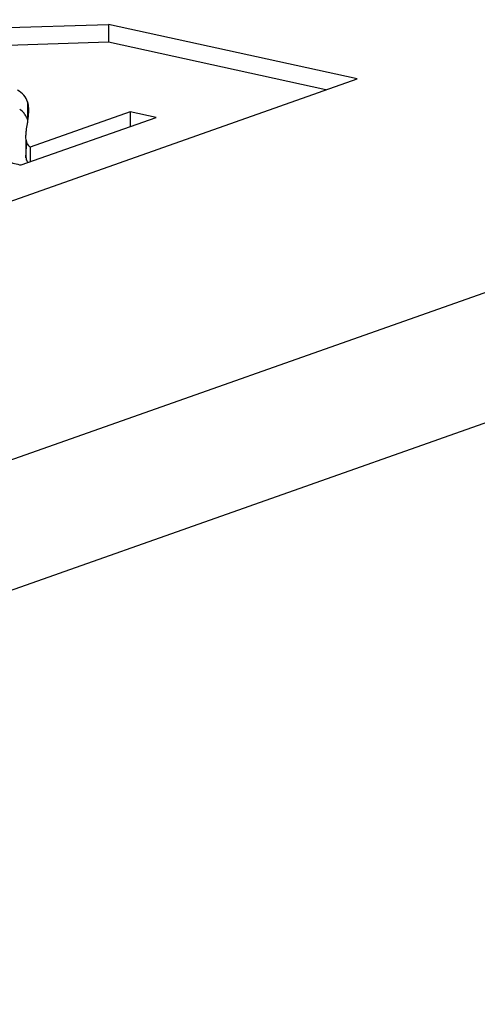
# Model space of a CAD drawing. Header units: millimetres. Extents: x 0 to 841, y 0 to 595.
# Tile 47 of 59: x 716 to 721, y 539 to 550. Entities that reach past the tile are written whole.
import ezdxf

# ---------------------------------------------------------------- set-up
doc = ezdxf.new("R2010")
doc.units = ezdxf.units.MM
doc.header["$LTSCALE"] = 65.395
doc.layers.add('3D-TOPRH-WS-SHAPE', color=7, linetype='CONTINUOUS')
doc.layers.add('BODY_CASE-WS-SHAPE', color=7, linetype='CONTINUOUS')

msp = doc.modelspace()

# ---------------------------------------------------------------- linework, layer by layer
at = {"layer": '3D-TOPRH-WS-SHAPE', "color": 7, "linetype": 'Continuous'}
for p, q in [((773.786, 565.484), (702.609, 540.348)), ((774.573, 564.35), (703.395, 539.214)), ((714.312, 549.718), (717.118, 549.806)), ((717.118, 549.806), (717.118, 549.614)), ((719.803, 549.219), (717.118, 549.806)), ((717.118, 549.614), (714.311, 549.526)), ((719.467, 549.1), (717.118, 549.614)), ((709.985, 545.752), (719.803, 549.219)), ((716.243, 548.97), (716.242, 548.778)), ((716.172, 548.287), (717.632, 548.802)), ((717.352, 548.863), (716.269, 548.481)), ((717.352, 548.863), (717.352, 548.703)), ((717.632, 548.802), (717.352, 548.863)), ((716.226, 548.555), (716.225, 548.584)), ((716.224, 548.555), (716.223, 548.392)), ((716.226, 548.555), (716.225, 548.363)), ((716.269, 548.481), (716.269, 548.321))]:
    msp.add_line(p, q, dxfattribs=at)
for centre, radius, start, end in [((715.678, 548.874), 0.577, 358.2096, 359.7743), ((716.344, 548.58), 0.121, 191.8261, 198.3161), ((716.344, 548.388), 0.121, 191.8273, 198.4112)]:
    msp.add_arc(centre, radius, start, end, dxfattribs=at)
for points, knots in [([(716.243, 548.97), (716.234, 548.996), (716.205, 549.047), (716.159, 549.082), (716.134, 549.097)], [0, 0, 0, 0, 0.475808, 1, 1, 1, 1]), ([(716.255, 548.871), (716.255, 548.881), (716.254, 548.914), (716.25, 548.947), (716.243, 548.97)], [0, 0, 0, 0, 0.286309, 1, 1, 1, 1]), ([(716.217, 548.829), (716.213, 548.835), (716.196, 548.858), (716.175, 548.877), (716.157, 548.889)], [0, 0, 0, 0, 0.240136, 1, 1, 1, 1]), ([(716.241, 548.731), (716.243, 548.743), (716.25, 548.784), (716.254, 548.825), (716.255, 548.856)], [0, 0, 0, 0, 0.275395, 1, 1, 1, 1]), ([(716.228, 548.639), (716.228, 548.646), (716.232, 548.677), (716.237, 548.707), (716.241, 548.731)], [0, 0, 0, 0, 0.219564, 1, 1, 1, 1]), ([(716.224, 548.584), (716.224, 548.588), (716.224, 548.606), (716.226, 548.625), (716.228, 548.639)], [0, 0, 0, 0, 0.213933, 1, 1, 1, 1]), ([(716.269, 548.481), (716.265, 548.485), (716.248, 548.503), (716.235, 548.525), (716.23, 548.542)], [0, 0, 0, 0, 0.260165, 1, 1, 1, 1]), ([(716, 548.342), (716.011, 548.336), (716.066, 548.31), (716.125, 548.296), (716.172, 548.287)], [0, 0, 0, 0, 0.210159, 1, 1, 1, 1])]:
    msp.add_open_spline(points, degree=3, knots=knots, dxfattribs=at)
for points in [[(716.242, 548.778), (716.236, 548.796), (716.227, 548.814), (716.217, 548.829)], [(716.223, 548.379), (716.223, 548.384), (716.223, 548.388), (716.223, 548.392)], [(716.225, 548.363), (716.224, 548.368), (716.224, 548.374), (716.223, 548.379)], [(716.248, 548.313), (716.24, 548.324), (716.233, 548.337), (716.229, 548.35)]]:
    msp.add_open_spline(points, degree=3, dxfattribs=at)
at = {"layer": 'BODY_CASE-WS-SHAPE', "color": 7, "linetype": 'Continuous'}
for p, q in [((773.786, 565.484), (702.609, 540.348)), ((774.573, 564.35), (703.395, 539.214)), ((714.312, 549.718), (717.118, 549.806)), ((717.118, 549.806), (717.118, 549.614)), ((719.803, 549.219), (717.118, 549.806)), ((717.118, 549.614), (714.311, 549.526)), ((719.467, 549.1), (717.118, 549.614)), ((709.985, 545.752), (719.803, 549.219)), ((716.243, 548.97), (716.242, 548.778)), ((716.172, 548.287), (717.632, 548.802)), ((717.352, 548.863), (716.269, 548.481)), ((717.352, 548.863), (717.352, 548.703)), ((717.632, 548.802), (717.352, 548.863)), ((716.226, 548.555), (716.225, 548.584)), ((716.224, 548.555), (716.223, 548.392)), ((716.226, 548.555), (716.225, 548.363)), ((716.269, 548.481), (716.269, 548.321))]:
    msp.add_line(p, q, dxfattribs=at)
for centre, radius, start, end in [((715.678, 548.874), 0.577, 358.2096, 359.7743), ((716.344, 548.58), 0.121, 191.8261, 198.3161), ((716.344, 548.388), 0.121, 191.8273, 198.4112)]:
    msp.add_arc(centre, radius, start, end, dxfattribs=at)
for points, knots in [([(716.243, 548.97), (716.234, 548.996), (716.205, 549.047), (716.159, 549.082), (716.134, 549.097)], [0, 0, 0, 0, 0.475808, 1, 1, 1, 1]), ([(716.255, 548.871), (716.255, 548.881), (716.254, 548.914), (716.25, 548.947), (716.243, 548.97)], [0, 0, 0, 0, 0.286309, 1, 1, 1, 1]), ([(716.217, 548.829), (716.213, 548.835), (716.196, 548.858), (716.175, 548.877), (716.157, 548.889)], [0, 0, 0, 0, 0.240136, 1, 1, 1, 1]), ([(716.241, 548.731), (716.243, 548.743), (716.25, 548.784), (716.254, 548.825), (716.255, 548.856)], [0, 0, 0, 0, 0.275395, 1, 1, 1, 1]), ([(716.228, 548.639), (716.228, 548.646), (716.232, 548.677), (716.237, 548.707), (716.241, 548.731)], [0, 0, 0, 0, 0.219564, 1, 1, 1, 1]), ([(716.224, 548.584), (716.224, 548.588), (716.224, 548.606), (716.226, 548.625), (716.228, 548.639)], [0, 0, 0, 0, 0.213933, 1, 1, 1, 1]), ([(716.269, 548.481), (716.265, 548.485), (716.248, 548.503), (716.235, 548.525), (716.23, 548.542)], [0, 0, 0, 0, 0.260165, 1, 1, 1, 1]), ([(716, 548.342), (716.011, 548.336), (716.066, 548.31), (716.125, 548.296), (716.172, 548.287)], [0, 0, 0, 0, 0.210159, 1, 1, 1, 1])]:
    msp.add_open_spline(points, degree=3, knots=knots, dxfattribs=at)
for points in [[(716.242, 548.778), (716.236, 548.796), (716.227, 548.814), (716.217, 548.829)], [(716.223, 548.379), (716.223, 548.384), (716.223, 548.388), (716.223, 548.392)], [(716.225, 548.363), (716.224, 548.368), (716.224, 548.374), (716.223, 548.379)], [(716.248, 548.313), (716.24, 548.324), (716.233, 548.337), (716.229, 548.35)]]:
    msp.add_open_spline(points, degree=3, dxfattribs=at)

doc.saveas('drawing.dxf')
